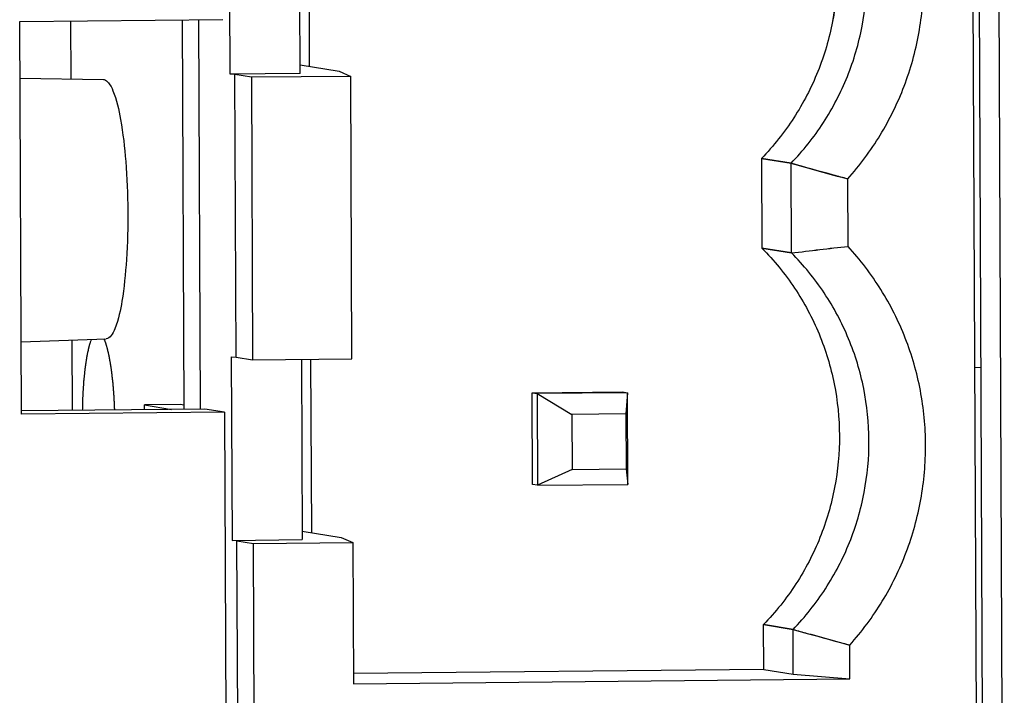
# Model space of a CAD drawing. Header units: millimetres. Extents: x 0 to 1750, y -1720 to 477.
# Tile 73 of 256: x 319.08 to 329.81, y -859.55 to -852.19. Entities that reach past the tile are written whole.
import ezdxf

# ---------------------------------------------------------------- set-up
doc = ezdxf.new("R2010")
doc.units = ezdxf.units.MM
doc.header["$LTSCALE"] = 92.51
for name, color, linetype in [('101300561_14DXF_CONTINUOUS_LINE', 7, 'CONTINUOUS'), ('101300561_DXF_CONTINUOUS_LINE', 7, 'CONTINUOUS'), ('DE-11-072043DXF_CONTINUOUS_LINE', 7, 'CONTINUOUS'), ('DE-13-001875DXF_CONTINUOUS_LINE', 7, 'CONTINUOUS'), ('PCB-MV-23461DXF_CONTINUOUS_LINE', 7, 'CONTINUOUS')]:
    doc.layers.add(name, color=color, linetype=linetype)

msp = doc.modelspace()

# ---------------------------------------------------------------- linework, layer by layer
at = {"layer": '101300561_14DXF_CONTINUOUS_LINE'}
for p, q in [((329.532, -864.433), (329.443, -844.122)), ((321.377, -852.783), (321.368, -850.784)), ((322.142, -852.776), (322.133, -850.812)), ((322.245, -852.699), (322.236, -850.811)), ((319.64, -852.204), (319.643, -852.835)), ((320.856, -852.192), (320.875, -856.433)), ((321.035, -852.19), (321.053, -856.431)), ((322.142, -852.682), (322.567, -852.751)), ((322.142, -852.776), (321.377, -852.783)), ((321.431, -852.787), (321.377, -852.783)), ((321.61, -852.816), (321.431, -852.787)), ((321.444, -855.866), (321.431, -852.787)), ((322.692, -852.806), (321.61, -852.816)), ((321.61, -852.816), (321.623, -855.895)), ((322.567, -852.751), (322.692, -852.806)), ((322.706, -855.884), (322.692, -852.806)), ((327.168, -853.701), (327.491, -853.753)), ((327.168, -853.701), (327.173, -854.678)), ((327.495, -854.73), (327.491, -853.753)), ((328.112, -854.659), (328.108, -853.923)), ((327.495, -854.73), (327.173, -854.678)), ((319.655, -855.679), (319.658, -856.445)), ((321.391, -855.862), (321.444, -855.866)), ((321.391, -855.862), (321.399, -857.861)), ((321.444, -855.866), (321.623, -855.895)), ((321.623, -855.895), (322.706, -855.884)), ((322.156, -855.89), (322.164, -857.853)), ((322.267, -857.776), (322.259, -855.889)), ((329.495, -855.976), (329.562, -855.975)), ((324.671, -856.253), (325.654, -856.243)), ((324.671, -856.253), (324.724, -856.262)), ((324.675, -857.253), (324.671, -856.253)), ((325.708, -856.252), (324.724, -856.262)), ((325.654, -856.243), (325.708, -856.252)), ((325.708, -856.252), (325.691, -856.483)), ((325.713, -857.252), (325.708, -856.252)), ((324.724, -856.262), (325.101, -856.489)), ((324.724, -856.262), (324.729, -857.261)), ((320.839, -856.382), (320.445, -856.386)), ((320.445, -856.386), (320.739, -856.434)), ((320.445, -856.437), (320.445, -856.386)), ((320.874, -856.388), (320.839, -856.382)), ((325.691, -856.483), (325.101, -856.489)), ((325.101, -856.489), (325.104, -857.089)), ((325.691, -856.483), (325.694, -857.083)), ((325.104, -857.089), (324.729, -857.261)), ((325.104, -857.089), (325.694, -857.083)), ((325.694, -857.083), (325.713, -857.252)), ((324.729, -857.261), (324.675, -857.253)), ((324.729, -857.261), (325.713, -857.252)), ((321.399, -857.861), (322.164, -857.853)), ((321.453, -857.865), (321.399, -857.861)), ((322.164, -857.759), (322.589, -857.829)), ((322.589, -857.829), (322.714, -857.883)), ((321.453, -857.865), (321.632, -857.894)), ((321.482, -864.482), (321.453, -857.865)), ((321.632, -857.894), (322.714, -857.883)), ((321.661, -864.511), (321.632, -857.894)), ((322.714, -857.883), (322.721, -859.423)), ((327.191, -858.778), (327.513, -858.831)), ((327.193, -859.267), (327.191, -858.778)), ((327.515, -859.319), (327.513, -858.831)), ((328.132, -859.369), (328.131, -859.001)), ((327.193, -859.267), (322.721, -859.311)), ((327.193, -859.267), (327.515, -859.319)), ((327.515, -859.319), (328.132, -859.369)), ((322.721, -859.423), (328.132, -859.369))]:
    msp.add_line(p, q, dxfattribs=at)
for points, knots in [([(327.996, -851.642), (327.996, -851.832), (327.961, -852.212), (327.8, -852.76), (327.537, -853.267), (327.3, -853.565), (327.168, -853.701)], [0, 0, 0, 0, 0.250359, 0.500671, 0.750634, 1, 1, 1, 1]), ([(327.491, -853.753), (327.622, -853.618), (327.859, -853.32), (328.122, -852.813), (328.283, -852.264), (328.319, -851.884), (328.318, -851.695)], [0, 0, 0, 0, 0.249366, 0.499329, 0.749641, 1, 1, 1, 1]), ([(328.108, -853.923), (328.241, -853.776), (328.478, -853.456), (328.741, -852.918), (328.901, -852.341), (328.936, -851.943), (328.935, -851.744)], [0, 0, 0, 0, 0.249439, 0.499414, 0.749692, 1, 1, 1, 1]), ([(328.108, -853.923), (328.057, -853.91), (327.851, -853.854), (327.645, -853.797), (327.491, -853.753)], [0, 0, 0, 0, 0.249753, 1, 1, 1, 1]), ([(327.173, -854.678), (327.305, -854.81), (327.546, -855.104), (327.813, -855.606), (327.979, -856.151), (328.017, -856.53), (328.018, -856.72)], [0, 0, 0, 0, 0.248893, 0.498594, 0.749026, 1, 1, 1, 1]), ([(327.495, -854.73), (327.598, -854.718), (327.803, -854.693), (328.009, -854.67), (328.112, -854.659)], [0, 0, 0, 0, 0.500165, 1, 1, 1, 1]), ([(328.34, -856.772), (328.339, -856.583), (328.301, -856.204), (328.135, -855.658), (327.868, -855.156), (327.628, -854.863), (327.495, -854.73)], [0, 0, 0, 0, 0.250974, 0.501406, 0.751107, 1, 1, 1, 1]), ([(328.957, -856.822), (328.957, -856.623), (328.918, -856.226), (328.753, -855.652), (328.486, -855.12), (328.245, -854.804), (328.112, -854.659)], [0, 0, 0, 0, 0.250909, 0.501314, 0.751039, 1, 1, 1, 1]), ([(328.018, -856.72), (328.019, -856.909), (327.984, -857.289), (327.823, -857.838), (327.56, -858.345), (327.322, -858.643), (327.191, -858.778)], [0, 0, 0, 0, 0.250359, 0.500671, 0.750634, 1, 1, 1, 1]), ([(327.513, -858.831), (327.644, -858.695), (327.882, -858.397), (328.145, -857.891), (328.306, -857.342), (328.341, -856.962), (328.34, -856.772)], [0, 0, 0, 0, 0.249366, 0.499329, 0.749641, 1, 1, 1, 1]), ([(328.131, -859.001), (328.263, -858.854), (328.501, -858.533), (328.763, -857.996), (328.923, -857.419), (328.958, -857.02), (328.957, -856.822)], [0, 0, 0, 0, 0.249439, 0.499414, 0.749692, 1, 1, 1, 1]), ([(327.513, -858.831), (327.564, -858.845), (327.77, -858.903), (327.976, -858.959), (328.131, -859.001)], [0, 0, 0, 0, 0.250237, 1, 1, 1, 1])]:
    msp.add_open_spline(points, degree=3, knots=knots, dxfattribs=at)
at = {"layer": '101300561_DXF_CONTINUOUS_LINE'}
for p, q in [((329.532, -864.433), (329.443, -844.122)), ((321.377, -852.783), (321.368, -850.784)), ((322.142, -852.776), (322.133, -850.812)), ((322.245, -852.699), (322.236, -850.811)), ((319.64, -852.204), (319.643, -852.835)), ((320.856, -852.192), (320.875, -856.433)), ((321.035, -852.19), (321.053, -856.431)), ((322.142, -852.682), (322.567, -852.751)), ((322.142, -852.776), (321.377, -852.783)), ((321.431, -852.787), (321.377, -852.783)), ((321.61, -852.816), (321.431, -852.787)), ((321.444, -855.866), (321.431, -852.787)), ((322.692, -852.806), (321.61, -852.816)), ((321.61, -852.816), (321.623, -855.895)), ((322.567, -852.751), (322.692, -852.806)), ((322.706, -855.884), (322.692, -852.806)), ((327.491, -853.753), (327.168, -853.701)), ((327.168, -853.701), (327.173, -854.678)), ((327.495, -854.73), (327.491, -853.753)), ((328.112, -854.659), (328.108, -853.923)), ((327.173, -854.678), (327.495, -854.73)), ((319.655, -855.679), (319.658, -856.445)), ((321.391, -855.862), (321.444, -855.866)), ((321.391, -855.862), (321.399, -857.861)), ((321.444, -855.866), (321.623, -855.895)), ((321.623, -855.895), (322.706, -855.884)), ((322.156, -855.89), (322.164, -857.853)), ((322.267, -857.776), (322.259, -855.889)), ((329.495, -855.976), (329.562, -855.975)), ((324.671, -856.253), (325.654, -856.243)), ((324.671, -856.253), (324.724, -856.262)), ((324.675, -857.253), (324.671, -856.253)), ((325.708, -856.252), (324.724, -856.262)), ((325.654, -856.243), (325.708, -856.252)), ((325.708, -856.252), (325.691, -856.483)), ((325.713, -857.252), (325.708, -856.252)), ((324.724, -856.262), (325.101, -856.489)), ((324.724, -856.262), (324.729, -857.261)), ((320.839, -856.382), (320.445, -856.386)), ((320.445, -856.386), (320.739, -856.434)), ((320.445, -856.437), (320.445, -856.386)), ((320.874, -856.388), (320.839, -856.382)), ((325.691, -856.483), (325.101, -856.489)), ((325.101, -856.489), (325.104, -857.089)), ((325.691, -856.483), (325.694, -857.083)), ((325.104, -857.089), (324.729, -857.261)), ((325.104, -857.089), (325.694, -857.083)), ((325.694, -857.083), (325.713, -857.252)), ((324.729, -857.261), (324.675, -857.253)), ((324.729, -857.261), (325.713, -857.252)), ((321.399, -857.861), (322.164, -857.853)), ((321.453, -857.865), (321.399, -857.861)), ((322.164, -857.759), (322.589, -857.829)), ((322.589, -857.829), (322.714, -857.883)), ((321.453, -857.865), (321.632, -857.894)), ((321.482, -864.482), (321.453, -857.865)), ((321.632, -857.894), (322.714, -857.883)), ((321.661, -864.511), (321.632, -857.894)), ((322.714, -857.883), (322.721, -859.423)), ((327.513, -858.831), (327.191, -858.778)), ((327.193, -859.267), (327.191, -858.778)), ((327.515, -859.319), (327.513, -858.831)), ((328.132, -859.369), (328.131, -859.001)), ((327.193, -859.267), (322.721, -859.311)), ((327.193, -859.267), (327.515, -859.319)), ((327.515, -859.319), (328.132, -859.369)), ((322.721, -859.423), (328.132, -859.369))]:
    msp.add_line(p, q, dxfattribs=at)
msp.add_arc((344.213, -794.306), 61.754, 254.28831, 254.88295, dxfattribs=at)
for points, knots in [([(327.996, -851.642), (327.996, -851.832), (327.961, -852.212), (327.8, -852.76), (327.537, -853.267), (327.3, -853.565), (327.168, -853.701)], [0, 0, 0, 0, 0.250365, 0.500671, 0.750628, 1, 1, 1, 1]), ([(327.491, -853.753), (327.622, -853.618), (327.859, -853.32), (328.122, -852.813), (328.283, -852.264), (328.319, -851.884), (328.318, -851.695)], [0, 0, 0, 0, 0.249372, 0.499329, 0.749634, 1, 1, 1, 1]), ([(328.108, -853.923), (328.241, -853.776), (328.478, -853.456), (328.741, -852.918), (328.901, -852.341), (328.936, -851.943), (328.935, -851.744)], [0, 0, 0, 0, 0.249445, 0.499414, 0.749686, 1, 1, 1, 1]), ([(327.173, -854.678), (327.305, -854.81), (327.546, -855.104), (327.813, -855.606), (327.979, -856.151), (328.017, -856.53), (328.018, -856.72)], [0, 0, 0, 0, 0.248899, 0.498594, 0.749019, 1, 1, 1, 1]), ([(327.495, -854.73), (327.598, -854.718), (327.803, -854.691), (328.009, -854.67), (328.112, -854.659)], [0, 0, 0, 0, 0.500275, 1, 1, 1, 1]), ([(328.34, -856.772), (328.339, -856.583), (328.301, -856.204), (328.135, -855.658), (327.868, -855.156), (327.628, -854.863), (327.495, -854.73)], [0, 0, 0, 0, 0.250981, 0.501406, 0.751101, 1, 1, 1, 1]), ([(328.957, -856.822), (328.957, -856.623), (328.918, -856.226), (328.753, -855.652), (328.486, -855.12), (328.245, -854.804), (328.112, -854.659)], [0, 0, 0, 0, 0.250914, 0.501314, 0.751033, 1, 1, 1, 1]), ([(328.018, -856.72), (328.019, -856.909), (327.984, -857.289), (327.823, -857.838), (327.56, -858.345), (327.322, -858.643), (327.191, -858.778)], [0, 0, 0, 0, 0.250365, 0.500671, 0.750628, 1, 1, 1, 1]), ([(327.513, -858.831), (327.644, -858.695), (327.882, -858.397), (328.145, -857.891), (328.306, -857.342), (328.341, -856.962), (328.34, -856.772)], [0, 0, 0, 0, 0.249372, 0.499329, 0.749635, 1, 1, 1, 1]), ([(328.131, -859.001), (328.263, -858.854), (328.501, -858.533), (328.763, -857.996), (328.923, -857.419), (328.958, -857.02), (328.957, -856.822)], [0, 0, 0, 0, 0.249445, 0.499414, 0.749686, 1, 1, 1, 1]), ([(327.513, -858.831), (327.616, -858.86), (327.822, -858.916), (328.028, -858.973), (328.131, -859.001)], [0, 0, 0, 0, 0.500234, 1, 1, 1, 1])]:
    msp.add_open_spline(points, degree=3, knots=knots, dxfattribs=at)
at = {"layer": 'DE-11-072043DXF_CONTINUOUS_LINE'}
for p, q in [((329.6, -864.692), (329.371, -812.353)), ((329.815, -864.728), (329.586, -812.352)), ((319.085, -852.209), (321.299, -852.187)), ((319.104, -856.487), (319.085, -852.209)), ((321.103, -856.43), (319.103, -856.45)), ((321.317, -856.465), (319.104, -856.487)), ((321.317, -856.465), (321.103, -856.43)), ((321.317, -856.465), (321.354, -864.812))]:
    msp.add_line(p, q, dxfattribs=at)
at = {"layer": 'DE-13-001875DXF_CONTINUOUS_LINE'}
for p, q in [((319.088, -852.826), (319.998, -852.841)), ((319.998, -852.842), (320.005, -852.842)), ((319.1, -855.699), (320.026, -855.666))]:
    msp.add_line(p, q, dxfattribs=at)
msp.add_open_spline([(320.005, -852.842), (320.025, -852.845), (320.067, -852.885), (320.134, -853.029), (320.199, -853.321), (320.249, -853.757), (320.269, -854.27), (320.258, -854.773), (320.21, -855.218), (320.157, -855.488), (320.074, -855.664), (320.026, -855.666)], degree=3, knots=[0, 0, 0, 0, 0.02044, 0.054058, 0.164716, 0.322664, 0.506019, 0.688468, 0.843849, 0.950753, 1, 1, 1, 1], dxfattribs=at)
at = {"layer": 'PCB-MV-23461DXF_CONTINUOUS_LINE'}
for points, knots in [([(319.864, -855.671), (319.861, -855.681), (319.856, -855.696), (319.851, -855.714), (319.847, -855.724), (319.845, -855.732), (319.843, -855.738), (319.841, -855.743), (319.84, -855.746), (319.84, -855.748), (319.839, -855.75), (319.839, -855.751), (319.838, -855.752), (319.838, -855.754), (319.838, -855.756), (319.837, -855.76), (319.836, -855.765), (319.835, -855.769), (319.833, -855.776), (319.831, -855.787), (319.827, -855.803), (319.824, -855.82), (319.821, -855.833), (319.819, -855.841), (319.818, -855.847), (319.817, -855.851), (319.816, -855.854), (319.816, -855.856), (319.816, -855.858), (319.815, -855.86), (319.815, -855.864), (319.814, -855.869), (319.813, -855.877), (319.811, -855.886), (319.81, -855.898), (319.808, -855.909), (319.806, -855.921), (319.804, -855.933), (319.803, -855.944), (319.801, -855.954), (319.8, -855.962), (319.799, -855.968), (319.798, -855.973), (319.798, -855.976), (319.797, -855.978), (319.797, -855.979), (319.797, -855.981), (319.797, -855.983), (319.796, -855.987), (319.796, -855.993), (319.795, -856), (319.794, -856.009), (319.793, -856.02), (319.792, -856.033), (319.79, -856.047), (319.789, -856.06), (319.787, -856.074), (319.786, -856.087), (319.785, -856.101), (319.784, -856.111), (319.783, -856.118), (319.782, -856.121), (319.782, -856.125), (319.782, -856.13), (319.781, -856.136), (319.781, -856.145), (319.78, -856.157), (319.779, -856.177), (319.777, -856.201), (319.776, -856.225), (319.774, -856.244), (319.774, -856.256), (319.773, -856.266), (319.773, -856.272), (319.772, -856.276), (319.772, -856.278), (319.772, -856.281), (319.772, -856.284), (319.772, -856.292), (319.771, -856.304), (319.771, -856.319), (319.77, -856.335), (319.77, -856.356), (319.769, -856.392), (319.768, -856.423), (319.767, -856.444)], [0, 0, 0, 0, 0.0625, 0.09375, 0.109375, 0.125, 0.140625, 0.148438, 0.15625, 0.160156, 0.164062, 0.166016, 0.167969, 0.169922, 0.171875, 0.179688, 0.1875, 0.195312, 0.203125, 0.21875, 0.25, 0.28125, 0.296875, 0.3125, 0.320312, 0.328125, 0.332031, 0.333984, 0.335938, 0.339844, 0.34375, 0.351562, 0.359375, 0.375, 0.390625, 0.40625, 0.421875, 0.4375, 0.453125, 0.46875, 0.476562, 0.484375, 0.492188, 0.496094, 0.498047, 0.5, 0.501953, 0.503906, 0.507812, 0.515625, 0.523438, 0.53125, 0.546875, 0.5625, 0.578125, 0.59375, 0.609375, 0.625, 0.640625, 0.65625, 0.660156, 0.664062, 0.667969, 0.671875, 0.679688, 0.6875, 0.703125, 0.71875, 0.75, 0.78125, 0.796875, 0.8125, 0.820312, 0.828125, 0.832031, 0.833984, 0.835938, 0.839844, 0.84375, 0.859375, 0.875, 0.890625, 0.90625, 0.9375, 1, 1, 1, 1]), ([(320.102, -856.149), (320.1, -856.136), (320.098, -856.116), (320.095, -856.09), (320.094, -856.074), (320.092, -856.061), (320.091, -856.053), (320.091, -856.048), (320.09, -856.044), (320.09, -856.042), (320.089, -856.038), (320.088, -856.029), (320.086, -856.015), (320.084, -855.997), (320.082, -855.982), (320.08, -855.97), (320.079, -855.963), (320.078, -855.957), (320.077, -855.953), (320.077, -855.95), (320.077, -855.947), (320.076, -855.943), (320.075, -855.936), (320.073, -855.925), (320.07, -855.911), (320.068, -855.898), (320.066, -855.887), (320.065, -855.879), (320.063, -855.872), (320.063, -855.867), (320.062, -855.865), (320.062, -855.863), (320.061, -855.861), (320.061, -855.858), (320.06, -855.854), (320.059, -855.848), (320.057, -855.841), (320.055, -855.831), (320.053, -855.822), (320.051, -855.812), (320.049, -855.805), (320.047, -855.798), (320.046, -855.793), (320.045, -855.789), (320.045, -855.787), (320.045, -855.785), (320.044, -855.783), (320.043, -855.781), (320.042, -855.777), (320.041, -855.772), (320.038, -855.763), (320.036, -855.753), (320.033, -855.743), (320.03, -855.735), (320.029, -855.73), (320.028, -855.726), (320.027, -855.723), (320.027, -855.721), (320.026, -855.72), (320.026, -855.718), (320.025, -855.716), (320.023, -855.712), (320.021, -855.707), (320.02, -855.702), (320.017, -855.695), (320.013, -855.683), (320.009, -855.673), (320.007, -855.666)], [0, 0, 0, 0, 0.0625, 0.09375, 0.125, 0.140625, 0.15625, 0.164062, 0.167969, 0.171875, 0.179688, 0.1875, 0.21875, 0.25, 0.28125, 0.296875, 0.3125, 0.320312, 0.328125, 0.332031, 0.335938, 0.34375, 0.359375, 0.375, 0.40625, 0.4375, 0.453125, 0.46875, 0.484375, 0.492188, 0.496094, 0.5, 0.503906, 0.507812, 0.515625, 0.53125, 0.546875, 0.5625, 0.59375, 0.609375, 0.625, 0.640625, 0.65625, 0.660156, 0.664062, 0.667969, 0.671875, 0.679688, 0.6875, 0.703125, 0.71875, 0.75, 0.78125, 0.796875, 0.8125, 0.820312, 0.828125, 0.832031, 0.835938, 0.839844, 0.84375, 0.859375, 0.875, 0.890625, 0.90625, 0.9375, 1, 1, 1, 1]), ([(320.121, -856.44), (320.12, -856.434), (320.12, -856.422), (320.119, -856.409), (320.119, -856.4), (320.119, -856.395), (320.119, -856.39), (320.118, -856.384), (320.118, -856.376), (320.117, -856.366), (320.117, -856.357), (320.117, -856.349), (320.116, -856.343), (320.116, -856.34), (320.116, -856.337), (320.116, -856.334), (320.115, -856.328), (320.115, -856.32), (320.114, -856.311), (320.114, -856.304), (320.114, -856.298), (320.113, -856.294), (320.113, -856.289), (320.113, -856.283), (320.112, -856.272), (320.111, -856.26), (320.11, -856.247), (320.109, -856.235), (320.108, -856.223), (320.107, -856.211), (320.107, -856.203), (320.106, -856.197), (320.106, -856.191), (320.105, -856.181), (320.103, -856.166), (320.102, -856.155), (320.102, -856.149)], [0, 0, 0, 0, 0.0625, 0.125, 0.140625, 0.15625, 0.171875, 0.1875, 0.21875, 0.25, 0.28125, 0.3125, 0.328125, 0.335938, 0.34375, 0.359375, 0.375, 0.40625, 0.4375, 0.46875, 0.484375, 0.5, 0.515625, 0.53125, 0.5625, 0.625, 0.65625, 0.6875, 0.75, 0.78125, 0.8125, 0.828125, 0.84375, 0.875, 0.9375, 1, 1, 1, 1])]:
    msp.add_open_spline(points, degree=3, knots=knots, dxfattribs=at)

doc.saveas('drawing.dxf')
